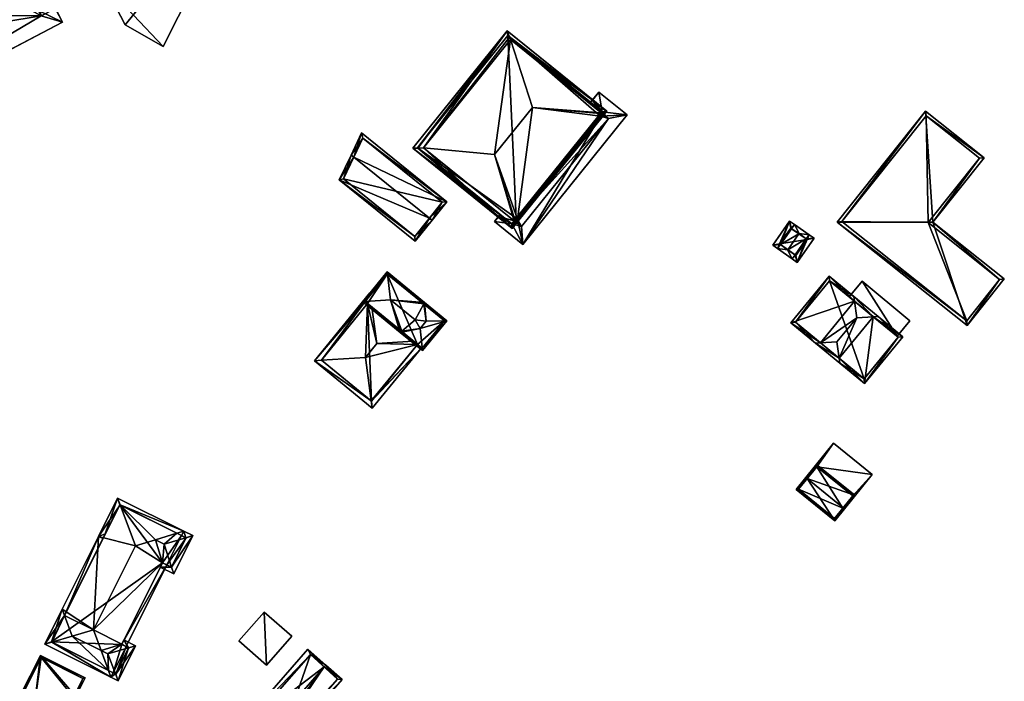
# Model space of a CAD drawing. Header units: inches. Extents: x 2523744 to 2528136, y 1148995 to 1152010.
# Tile 256 of 256: x 2527988 to 2528136, y 1151783 to 1151883. Entities that reach past the tile are written whole.
import ezdxf

# ---------------------------------------------------------------- set-up
doc = ezdxf.new("R2010")
doc.units = ezdxf.units.IN
doc.header["$MEASUREMENT"] = 0
doc.layers.add('Gebaeude Einzelhaus', color=10, linetype='Continuous')
doc.layers.add('Offenes Gebaeude', color=10, linetype='Continuous')

msp = doc.modelspace()

# ---------------------------------------------------------------- meshes
at = {"layer": 'Gebaeude Einzelhaus'}
mesh = msp.add_polyface(dxfattribs=at)
corners = [(2528022.938, 1151905.455, 388.758), (2528003.612, 1151881.752, 388.758), (2528009.347, 1151878.527, 388.758), (2527995.314, 1151897.773, 388.758), (2528018.427, 1151909.915, 388.758), (2527993.101, 1151884.237, 382.088), (2528000.389, 1151887.974, 382.088), (2527995.528, 1151897.359, 382.088), (2527988.179, 1151893.591, 382.088), (2527943.662, 1151869.621, 387.267), (2527951.196, 1151859.582, 387.314), (2527951.259, 1151872.262, 387.258), (2527950.496, 1151873.711, 387.258), (2527983.882, 1151876.781, 387.271), (2527963.229, 1151878.561, 387.258), (2527971.75, 1151883.171, 387.258), (2527970.792, 1151884.992, 387.258), (2527962.219, 1151880.481, 387.258), (2527981.541, 1151888.323, 387.258), (2527994.175, 1151882.197, 387.258), (2527987.978, 1151893.974, 387.258), (2527980.608, 1151890.096, 387.258), (2528018.427, 1151909.915, 373.699), (2528022.938, 1151905.455, 373.699), (2527995.314, 1151897.773, 373.699), (2528003.612, 1151881.752, 373.699), (2527995.528, 1151897.359, 373.699), (2528000.389, 1151887.974, 373.699), (2528009.347, 1151878.527, 373.699), (2527993.101, 1151884.237, 373.699), (2527988.179, 1151893.591, 373.699), (2527990.971, 1151883.145, 373.699), (2527986.148, 1151892.55, 373.699), (2527994.175, 1151882.197, 373.699), (2527987.978, 1151893.974, 373.699), (2527980.608, 1151890.096, 373.699), (2527981.541, 1151888.323, 373.699), (2527971.75, 1151883.171, 373.699), (2527970.792, 1151884.992, 373.699), (2527962.219, 1151880.481, 373.699), (2527963.229, 1151878.561, 373.699), (2527951.259, 1151872.262, 373.699), (2527950.496, 1151873.711, 373.699), (2527943.662, 1151869.621, 373.699), (2527951.196, 1151859.582, 373.699)]
mesh.append_faces([[corners[k] for k in face] for face in [(18, 20, 21), (18, 19, 20), (15, 13, 18), (18, 13, 19), (15, 14, 13), (15, 17, 14), (15, 16, 17), (10, 14, 11), (10, 13, 14), (9, 11, 12), (9, 10, 11), (5, 7, 8), (5, 6, 7), (3, 0, 4), (3, 1, 0), (0, 1, 2)]], dxfattribs={"color": 13})
mesh.append_faces([[corners[k] for k in face] for face in [(41, 43, 42), (41, 44, 43), (44, 31, 33), (33, 31, 29), (32, 34, 30), (32, 35, 34), (31, 36, 32), (32, 36, 35), (31, 37, 36), (37, 39, 38), (41, 40, 44), (44, 40, 31), (31, 40, 37), (37, 40, 39), (13, 33, 19), (13, 44, 33), (13, 10, 44), (10, 9, 44), (44, 9, 43), (9, 12, 43), (43, 12, 42), (12, 11, 42), (42, 11, 41), (11, 14, 41), (41, 14, 40), (14, 17, 40), (40, 17, 39), (17, 16, 39), (39, 16, 38), (16, 15, 38), (38, 15, 37), (15, 18, 37), (37, 18, 36), (18, 21, 36), (36, 21, 35), (21, 20, 35), (35, 20, 34), (20, 8, 34), (34, 8, 30), (20, 5, 8), (5, 33, 29), (20, 19, 5), (5, 19, 33), (30, 31, 32), (30, 29, 31), (30, 26, 29), (29, 26, 27), (30, 7, 26), (30, 8, 7), (5, 27, 6), (5, 29, 27), (22, 26, 24), (23, 27, 22), (22, 27, 26), (23, 28, 27), (27, 28, 25), (0, 2, 23), (23, 2, 28), (2, 1, 28), (28, 1, 25), (25, 6, 27), (7, 24, 26), (6, 3, 7), (7, 3, 24), (25, 1, 6), (6, 1, 3), (3, 4, 24), (24, 4, 22), (4, 0, 22), (22, 0, 23)]], dxfattribs={"color": 41})
mesh = msp.add_polyface(dxfattribs=at)
corners = [(2528059.841, 1151852.882, 388.356), (2528046.923, 1151863.187, 388.159), (2528061.922, 1151851.107, 388.159), (2528047.674, 1151863.224, 389.438), (2528061.957, 1151851.178, 388.356), (2528048.545, 1151863.267, 390.922), (2528059.865, 1151852.913, 388.456), (2528062.21, 1151852.261, 390.922), (2528061.974, 1151851.214, 388.456), (2528062.407, 1151852.103, 390.922), (2528061.156, 1151880.86, 388.159), (2528061.504, 1151879.938, 390.093), (2528061.653, 1151879.543, 390.922), (2528059.235, 1151862.235, 391.884), (2528062.316, 1151852.393, 390.95), (2528062.721, 1151852.493, 390.922), (2528064.94, 1151869.318, 391.884), (2528075.213, 1151868.004, 390.922), (2528075.229, 1151868.404, 390.948), (2528075.515, 1151868.379, 390.922), (2528075.329, 1151868.529, 390.922), (2528076.092, 1151868.732, 388.456), (2528073.977, 1151870.435, 388.456), (2528073.994, 1151870.455, 388.356), (2528076.161, 1151868.775, 388.159), (2528076.115, 1151868.747, 388.356), (2528047.674, 1151863.224, 389.439), (2528061.846, 1151851.81, 389.438), (2528047.626, 1151863.263, 389.297), (2528062.525, 1151852.651, 390.949), (2528075.028, 1151868.153, 390.948), (2528075.462, 1151868.696, 390.095), (2528061.232, 1151880.157, 389.298), (2528075.462, 1151868.696, 388.159), (2528076.165, 1151868.771, 388.159), (2528075.415, 1151867.841, 388.159), (2528061.232, 1151880.157, 388.159), (2528047.626, 1151863.263, 388.159), (2528061.846, 1151851.81, 388.159), (2528062.914, 1151852.337, 388.159), (2528062.721, 1151852.493, 388.159), (2528075.213, 1151868.004, 388.159), (2528062.525, 1151852.651, 388.159), (2528075.028, 1151868.153, 388.159), (2528075.213, 1151868.004, 388.456), (2528075.028, 1151868.153, 388.456), (2528075.213, 1151868.004, 372.12), (2528075.028, 1151868.153, 372.12), (2528075.028, 1151868.153, 388.356), (2528075.213, 1151868.004, 388.356), (2528075.462, 1151868.696, 388.456), (2528075.462, 1151868.696, 372.12), (2528075.462, 1151868.696, 388.356), (2528073.712, 1151870.105, 388.356), (2528061.232, 1151880.157, 372.12), (2528073.712, 1151870.105, 388.456), (2528047.626, 1151863.263, 372.12), (2528061.846, 1151851.81, 372.12), (2528060.106, 1151853.211, 388.356), (2528061.846, 1151851.81, 388.356), (2528060.106, 1151853.211, 388.456), (2528061.846, 1151851.81, 388.456), (2528062.525, 1151852.651, 388.456), (2528062.525, 1151852.651, 372.12), (2528062.525, 1151852.651, 388.356), (2528062.721, 1151852.493, 388.456), (2528062.721, 1151852.493, 372.12), (2528062.721, 1151852.493, 388.356), (2528075.415, 1151867.841, 372.12), (2528062.914, 1151852.337, 372.12)]
mesh.append_faces([[corners[k] for k in face] for face in [(1, 38, 2), (2, 38, 39), (39, 38, 40), (40, 38, 42), (10, 37, 1), (1, 37, 38), (24, 36, 10), (10, 36, 37), (34, 33, 24), (24, 33, 36), (33, 41, 43), (34, 35, 33), (33, 35, 41), (41, 33, 43), (42, 38, 40), (40, 35, 41), (41, 35, 33), (39, 40, 38), (40, 39, 35), (38, 2, 39), (37, 1, 38), (38, 1, 2), (36, 10, 37), (37, 10, 1), (33, 24, 36), (36, 24, 10), (34, 33, 35), (33, 34, 24), (10, 28, 1), (11, 32, 10), (10, 32, 28), (19, 18, 20), (23, 24, 25), (23, 10, 24), (22, 11, 23), (23, 11, 10), (19, 31, 21), (21, 31, 22), (22, 31, 11), (19, 20, 31), (17, 18, 19), (17, 30, 18), (15, 14, 29), (9, 7, 14), (27, 7, 9), (9, 14, 15), (26, 1, 28), (6, 27, 8), (8, 27, 9), (0, 26, 6), (6, 26, 27), (0, 1, 26), (4, 2, 0), (0, 2, 1), (13, 12, 5), (13, 16, 12), (18, 20, 16), (16, 20, 12), (18, 19, 20), (12, 23, 11), (11, 23, 10), (10, 23, 24), (24, 23, 25), (20, 22, 12), (12, 22, 23), (19, 21, 20), (20, 21, 22), (16, 17, 18), (18, 17, 19), (14, 15, 13), (13, 15, 16), (16, 15, 17), (14, 9, 15), (13, 7, 14), (14, 7, 9), (13, 5, 7), (10, 5, 11), (11, 5, 12), (10, 3, 5), (10, 1, 3), (7, 8, 9), (5, 6, 7), (7, 6, 8), (3, 0, 5), (5, 0, 6), (0, 2, 4), (3, 1, 0), (0, 1, 2)]], dxfattribs={"color": 13})
mesh.append_faces([[corners[k] for k in face] for face in [(66, 68, 69), (66, 46, 68), (35, 39, 68), (68, 39, 69), (40, 69, 39), (40, 66, 69), (35, 68, 41), (41, 68, 46), (56, 63, 57), (54, 63, 56), (47, 66, 63), (47, 63, 54), (47, 54, 51), (46, 66, 47), (17, 15, 44), (44, 15, 65), (40, 41, 67), (67, 41, 49), (42, 40, 64), (64, 40, 67), (42, 66, 40), (42, 63, 66), (29, 62, 15), (15, 62, 65), (14, 7, 29), (38, 64, 59), (38, 42, 64), (38, 57, 42), (42, 57, 63), (27, 29, 7), (27, 62, 29), (27, 61, 62), (26, 60, 27), (27, 60, 61), (26, 58, 60), (58, 38, 59), (26, 57, 58), (58, 57, 38), (57, 37, 56), (57, 28, 37), (28, 57, 26), (36, 28, 32), (36, 37, 28), (36, 54, 37), (37, 54, 56), (33, 53, 52), (55, 31, 50), (53, 11, 55), (55, 11, 31), (53, 36, 11), (11, 36, 32), (53, 54, 36), (33, 51, 53), (53, 51, 54), (43, 52, 48), (43, 33, 52), (43, 47, 33), (33, 47, 51), (30, 31, 20), (30, 45, 31), (31, 45, 50), (18, 30, 20), (41, 48, 49), (41, 43, 48), (41, 46, 43), (43, 46, 47), (17, 45, 30), (17, 44, 45)]], dxfattribs={"color": 41})
mesh = msp.add_polyface(dxfattribs=at)
corners = [(2528125.26, 1151852.074, 378.196), (2528130.441, 1151836.485, 378.196), (2528136.028, 1151843.504, 378.196), (2528132.978, 1151861.77, 378.196), (2528124.156, 1151868.793, 378.196), (2528110.851, 1151852.079, 378.196), (2528135.325, 1151843.424, 378.196), (2528132.275, 1151861.69, 378.196), (2528124.558, 1151851.994, 378.196), (2528124.236, 1151868.09, 378.196), (2528111.554, 1151852.159, 378.196), (2528130.361, 1151837.188, 378.196), (2528124.558, 1151851.994, 371.306), (2528135.325, 1151843.424, 371.306), (2528132.275, 1151861.69, 371.306), (2528124.236, 1151868.09, 371.306), (2528111.554, 1151852.159, 371.306), (2528130.361, 1151837.188, 371.306)]
mesh.append_faces([[corners[k] for k in face] for face in [(1, 11, 6), (10, 11, 5), (5, 11, 1), (9, 10, 4), (4, 10, 5), (7, 9, 3), (3, 9, 4), (8, 7, 0), (6, 8, 0), (0, 7, 3), (1, 6, 2), (2, 6, 0), (5, 1, 0), (4, 5, 0), (3, 4, 0), (0, 1, 2)]], dxfattribs={"color": 13})
mesh.append_faces([[corners[k] for k in face] for face in [(12, 17, 16), (12, 16, 15), (12, 15, 14), (13, 17, 12), (6, 17, 13), (11, 17, 6), (16, 17, 10), (10, 17, 11), (15, 16, 9), (9, 16, 10), (14, 15, 7), (7, 15, 9), (12, 14, 8), (8, 14, 7), (13, 12, 6), (6, 12, 8)]], dxfattribs={"color": 41})
mesh = msp.add_polyface(dxfattribs=at)
corners = [(2528049.446, 1151852.653, 383.172), (2528035.851, 1151858.424, 381.276), (2528047.301, 1151849.196, 381.276), (2528038.04, 1151861.846, 383.172), (2528037.64, 1151862.169, 383.172), (2528049.835, 1151852.34, 383.172), (2528052.08, 1151855.125, 381.514), (2528039.224, 1151865.486, 381.514), (2528051.378, 1151855.05, 381.745), (2528039.403, 1151864.7, 381.746), (2528036.473, 1151858.565, 381.511), (2528047.226, 1151849.899, 381.511), (2528049.391, 1151852.585, 383.131), (2528051.378, 1151855.05, 373.595), (2528047.226, 1151849.899, 373.595), (2528039.403, 1151864.7, 373.595), (2528036.473, 1151858.565, 373.595)]
mesh.append_faces([[corners[k] for k in face] for face in [(5, 12, 0), (1, 11, 2), (2, 11, 5), (5, 11, 12), (4, 10, 1), (1, 10, 11), (4, 3, 10), (7, 9, 4), (4, 9, 3), (8, 5, 0), (7, 6, 9), (9, 6, 8), (8, 6, 5), (3, 7, 4), (0, 6, 3), (3, 6, 7), (0, 5, 6), (0, 2, 5), (4, 1, 3), (3, 1, 0), (0, 1, 2)]], dxfattribs={"color": 13})
mesh.append_faces([[corners[k] for k in face] for face in [(13, 16, 15), (13, 14, 16), (11, 10, 14), (14, 10, 16), (10, 15, 16), (3, 9, 10), (10, 9, 15), (9, 8, 15), (15, 8, 13), (8, 11, 13), (13, 11, 14), (8, 12, 11), (0, 12, 8)]], dxfattribs={"color": 41})
mesh = msp.add_polyface(dxfattribs=at)
corners = [(2528102.317, 1151848.687, 378.627), (2528103.671, 1151852.213, 377.24), (2528101.14, 1151848.594, 377.24), (2528103.989, 1151851.076, 378.627), (2528104.419, 1151851.69, 378.627), (2528101.886, 1151848.071, 378.627), (2528104.086, 1151846.531, 378.627), (2528103.391, 1151847.88, 379.742), (2528105.114, 1151850.341, 379.742), (2528105.089, 1151850.306, 379.742), (2528103.417, 1151847.917, 379.742), (2528104.517, 1151847.147, 378.627), (2528104.834, 1151846.009, 377.24), (2528106.189, 1151849.535, 378.627), (2528107.365, 1151849.628, 377.24), (2528106.619, 1151850.15, 378.627), (2528102.185, 1151848.779, 378.382), (2528103.856, 1151851.169, 378.38), (2528104.649, 1151847.054, 378.382), (2528106.321, 1151849.443, 378.382), (2528106.321, 1151849.443, 371.708), (2528103.856, 1151851.169, 371.708), (2528102.185, 1151848.779, 371.708), (2528104.649, 1151847.054, 371.708)]
mesh.append_faces([[corners[k] for k in face] for face in [(11, 7, 10), (10, 7, 0), (3, 8, 9), (9, 8, 13), (4, 8, 3), (3, 17, 4), (13, 8, 15), (19, 13, 15), (15, 8, 4), (14, 19, 15), (12, 18, 19), (12, 19, 14), (6, 7, 11), (11, 18, 6), (6, 18, 12), (0, 7, 5), (16, 0, 5), (5, 7, 6), (2, 16, 5), (17, 16, 1), (4, 17, 1), (1, 16, 2), (15, 4, 8), (10, 13, 9), (9, 13, 8), (8, 13, 15), (7, 11, 10), (10, 11, 13), (7, 6, 11), (13, 14, 15), (11, 12, 13), (13, 12, 14), (11, 6, 12), (9, 0, 10), (10, 0, 7), (7, 0, 5), (9, 3, 0), (9, 8, 3), (3, 8, 4), (5, 6, 7), (0, 2, 5), (4, 1, 3), (3, 1, 0), (0, 1, 2)]], dxfattribs={"color": 13})
mesh.append_faces([[corners[k] for k in face] for face in [(20, 23, 22), (20, 22, 21), (19, 23, 20), (18, 23, 19), (22, 23, 11), (11, 23, 18), (10, 22, 11), (0, 22, 10), (16, 22, 0), (21, 22, 17), (17, 22, 16), (20, 21, 3), (3, 21, 17), (9, 20, 3), (13, 20, 9), (19, 20, 13)]], dxfattribs={"color": 41})
mesh = msp.add_polyface(dxfattribs=at)
corners = [(2528043.105, 1151844.217, 387.551), (2528039.383, 1151840.08, 387.439), (2528039.746, 1151840.106, 387.551), (2528043.06, 1151844.576, 387.439), (2528043.583, 1151840.385, 388.742), (2528048.7, 1151839.961, 387.439), (2528048.58, 1151839.739, 387.551), (2528047.286, 1151837.355, 388.742), (2528045.024, 1151835.466, 387.439), (2528045.219, 1151835.629, 387.552), (2528045.27, 1151835.672, 387.581), (2528048.376, 1151832.724, 387.439), (2528048.049, 1151836.054, 392.06), (2528045.182, 1151835.66, 387.439), (2528052.054, 1151837.219, 387.439), (2528048.933, 1151837.135, 392.06), (2528048.543, 1151839.769, 387.439), (2528043.095, 1151844.225, 387.545), (2528051.693, 1151837.192, 387.551), (2528039.735, 1151840.115, 387.546), (2528048.341, 1151833.076, 387.545), (2528051.703, 1151837.184, 387.545), (2528048.33, 1151833.085, 387.552), (2528051.703, 1151837.184, 373.67), (2528043.095, 1151844.225, 373.67), (2528039.735, 1151840.115, 373.67), (2528039.735, 1151840.115, 385.175), (2528047.658, 1151833.635, 385.385), (2528048.341, 1151833.076, 373.67), (2528047.011, 1151834.164, 385.738), (2528040.767, 1151839.271, 385.738), (2528040.122, 1151839.798, 385.386), (2528040.122, 1151839.798, 373.67), (2528047.657, 1151833.635, 373.67)]
mesh.append_faces([[corners[k] for k in face] for face in [(18, 14, 21), (11, 22, 20), (22, 11, 9), (9, 11, 2), (11, 20, 14), (14, 20, 21), (1, 19, 2), (17, 19, 1), (1, 2, 8), (8, 2, 11), (3, 0, 17), (5, 0, 3), (5, 6, 0), (14, 18, 5), (5, 18, 6), (3, 17, 1), (12, 7, 10), (6, 5, 16), (12, 15, 7), (7, 15, 6), (6, 15, 5), (14, 5, 15), (11, 14, 12), (12, 14, 15), (12, 9, 8), (8, 9, 13), (12, 10, 9), (8, 11, 12), (4, 10, 7), (4, 9, 10), (2, 8, 4), (4, 8, 9), (2, 1, 8), (5, 4, 6), (6, 4, 7), (5, 0, 4), (5, 3, 0), (0, 2, 4), (3, 1, 0), (0, 1, 2)]], dxfattribs={"color": 13})
mesh.append_faces([[corners[k] for k in face] for face in [(24, 32, 25), (23, 33, 24), (24, 33, 32), (23, 28, 33), (21, 20, 23), (23, 20, 28), (28, 27, 33), (31, 26, 32), (32, 26, 25), (31, 19, 26), (30, 2, 31), (31, 2, 19), (29, 9, 30), (30, 9, 2), (27, 22, 29), (29, 22, 9), (28, 20, 27), (27, 20, 22), (24, 26, 17), (17, 26, 19), (24, 25, 26), (17, 0, 24), (6, 24, 0), (6, 23, 24), (6, 18, 23), (18, 21, 23)]], dxfattribs={"color": 41})
mesh = msp.add_polyface(dxfattribs=at)
corners = [(2528113.467, 1151840.146, 381.756), (2528109.64, 1151843.943, 378.75), (2528103.858, 1151836.918, 378.75), (2528113.37, 1151840.873, 381.455), (2528108.328, 1151833.886, 381.761), (2528107.595, 1151833.841, 381.46), (2528113.798, 1151837.671, 382.78), (2528110.806, 1151834.036, 382.78), (2528111.136, 1151831.574, 381.761), (2528111.233, 1151830.848, 381.46), (2528116.29, 1151837.822, 381.756), (2528114.97, 1151827.771, 378.75), (2528120.753, 1151834.796, 378.75), (2528117.023, 1151837.866, 381.455), (2528104.561, 1151836.986, 379.03), (2528109.709, 1151843.239, 379.03), (2528114.901, 1151828.475, 379.03), (2528120.049, 1151834.728, 379.03), (2528119.875, 1151834.871, 376.34), (2528120.049, 1151834.728, 371.301), (2528119.875, 1151834.871, 376.44), (2528112.668, 1151840.803, 376.341), (2528109.709, 1151843.239, 371.301), (2528112.668, 1151840.803, 376.44), (2528104.561, 1151836.986, 371.301), (2528114.901, 1151828.475, 371.301)]
mesh.append_faces([[corners[k] for k in face] for face in [(0, 15, 3), (10, 0, 3), (17, 10, 13), (13, 10, 3), (12, 17, 13), (11, 16, 17), (11, 17, 12), (8, 16, 9), (9, 16, 11), (4, 8, 5), (14, 4, 5), (5, 8, 9), (2, 14, 5), (15, 14, 1), (3, 15, 1), (1, 14, 2), (10, 0, 6), (13, 3, 10), (10, 3, 0), (8, 6, 7), (8, 10, 6), (10, 12, 13), (9, 11, 8), (8, 11, 10), (10, 11, 12), (4, 8, 7), (4, 5, 8), (8, 5, 9), (0, 4, 6), (6, 4, 7), (0, 2, 4), (4, 2, 5), (3, 1, 0), (0, 1, 2)]], dxfattribs={"color": 13})
mesh.append_faces([[corners[k] for k in face] for face in [(22, 25, 24), (19, 25, 22), (17, 16, 19), (19, 16, 25), (4, 25, 8), (8, 25, 16), (4, 24, 25), (4, 14, 24), (14, 15, 24), (24, 15, 22), (10, 20, 23), (23, 0, 10), (21, 15, 23), (23, 15, 0), (21, 22, 15), (18, 19, 21), (21, 19, 22), (20, 17, 18), (17, 20, 10), (18, 17, 19)]], dxfattribs={"color": 41})
mesh = msp.add_polyface(dxfattribs=at)
corners = [(2528047.658, 1151833.635, 385.385), (2528041.496, 1151833.793, 387.439), (2528039.791, 1151831.708, 387.439), (2528047.011, 1151834.164, 385.738), (2528040.663, 1151825.164, 385.406), (2528048.238, 1151833.161, 385.069), (2528040.808, 1151824.078, 385.069), (2528032.111, 1151831.191, 385.069), (2528033.204, 1151831.265, 385.406), (2528040.767, 1151839.271, 385.738), (2528040.481, 1151841.423, 385.069), (2528040.526, 1151841.083, 385.175), (2528040.675, 1151841.265, 385.069), (2528039.735, 1151840.115, 385.175), (2528040.517, 1151841.071, 385.175), (2528040.122, 1151839.798, 385.386), (2528040.701, 1151825.133, 385.386), (2528033.166, 1151831.296, 385.385), (2528040.122, 1151839.798, 373.67), (2528033.166, 1151831.296, 373.67), (2528040.701, 1151825.133, 373.67), (2528047.657, 1151833.635, 373.67)]
mesh.append_faces([[corners[k] for k in face] for face in [(17, 8, 7), (11, 14, 10), (17, 13, 15), (13, 10, 14), (17, 7, 13), (13, 7, 10), (10, 12, 11), (6, 4, 16), (7, 4, 6), (7, 8, 4), (6, 16, 5), (5, 16, 0), (15, 1, 9), (15, 2, 1), (13, 8, 15), (15, 8, 2), (13, 7, 8), (11, 10, 14), (14, 10, 13), (13, 10, 7), (10, 11, 12), (3, 9, 1), (8, 4, 2), (8, 7, 4), (4, 7, 6), (0, 4, 5), (5, 4, 6), (0, 2, 4), (3, 1, 0), (0, 1, 2)]], dxfattribs={"color": 13})
mesh.append_faces([[corners[k] for k in face] for face in [(18, 20, 19), (18, 21, 20), (0, 20, 21), (0, 16, 20), (8, 20, 4), (4, 20, 16), (8, 19, 20), (8, 17, 19), (19, 17, 18), (18, 17, 15)]], dxfattribs={"color": 41})
mesh = msp.add_polyface(dxfattribs=at)
corners = [(2528107.744, 1151815.594, 376.947), (2528106.133, 1151813.605, 377.895), (2528106.327, 1151813.448, 377.895), (2528113.55, 1151810.89, 376.947), (2528111.747, 1151809.057, 377.895), (2528111.94, 1151808.901, 377.895), (2528104.674, 1151811.804, 376.607), (2528110.48, 1151807.1, 376.607), (2528113.199, 1151810.853, 377.04), (2528107.781, 1151815.243, 377.039), (2528110.444, 1151807.451, 376.746), (2528105.025, 1151811.841, 376.746), (2528111.748, 1151809.058, 376.601), (2528111.748, 1151809.058, 376.501), (2528110.444, 1151807.451, 370.875), (2528111.696, 1151808.994, 370.875), (2528113.199, 1151810.853, 376.106), (2528113.199, 1151810.853, 370.875), (2528113.199, 1151810.853, 376.206), (2528107.781, 1151815.243, 370.875), (2528107.781, 1151815.243, 376.106), (2528107.781, 1151815.243, 376.206), (2528106.327, 1151813.448, 376.501), (2528105.025, 1151811.841, 370.875), (2528106.327, 1151813.448, 376.601)]
mesh.append_faces([[corners[k] for k in face] for face in [(11, 1, 2), (11, 6, 1), (10, 7, 11), (11, 7, 6), (4, 5, 10), (10, 5, 7), (0, 9, 1), (1, 9, 2), (8, 9, 3), (3, 9, 0), (5, 4, 8), (5, 8, 3), (2, 7, 4), (4, 7, 5), (2, 6, 7), (2, 1, 6), (3, 4, 5), (0, 2, 3), (3, 2, 4), (0, 1, 2)]], dxfattribs={"color": 13})
mesh.append_faces([[corners[k] for k in face] for face in [(15, 14, 23), (15, 23, 19), (15, 19, 17), (10, 11, 14), (14, 11, 23), (19, 22, 20), (24, 9, 21), (24, 2, 9), (22, 11, 24), (24, 11, 2), (19, 23, 22), (22, 23, 11), (9, 18, 21), (9, 8, 18), (17, 19, 16), (16, 19, 20), (8, 12, 18), (13, 15, 16), (16, 15, 17), (13, 14, 15), (12, 10, 13), (13, 10, 14), (8, 4, 12), (12, 4, 10)]], dxfattribs={"color": 41})
mesh = msp.add_polyface(dxfattribs=at)
corners = [(2528002.839, 1151809.481, 386.607), (2528005.145, 1151803.338, 388.94), (2528008.167, 1151804.252, 387.809), (2528011.381, 1151805.225, 386.606), (2528012.425, 1151805.541, 386.215), (2528002.451, 1151810.513, 386.215), (2528003.758, 1151788.155, 386.215), (2528003.101, 1151788.52, 386.585), (2528003.086, 1151788.49, 386.585), (2528009.889, 1151800.454, 386.215), (2528009.245, 1151800.775, 386.569), (2527998.836, 1151790.679, 388.94), (2527999.982, 1151787.558, 387.749), (2528001.458, 1151783.54, 386.215), (2528001.793, 1151784.212, 386.215), (2528001.081, 1151784.567, 386.607), (2528012.091, 1151804.871, 386.215), (2527992.542, 1151788.823, 386.607), (2527995.623, 1151789.731, 387.749), (2527994.476, 1151792.831, 386.579), (2527991.485, 1151788.511, 386.215), (2527994.119, 1151793.796, 386.215), (2527999.58, 1151804.753, 386.215), (2527992.491, 1151788.848, 386.579), (2528000.597, 1151805.11, 386.579), (2528002.788, 1151809.506, 386.579), (2528009.218, 1151800.789, 386.584), (2528010.599, 1151800.124, 386.579), (2528008.883, 1151800.117, 386.215), (2528010.925, 1151799.099, 386.215), (2528009.218, 1151800.789, 386.569), (2528009.495, 1151803.59, 387.809), (2528000.252, 1151804.418, 386.215), (2528013.795, 1151804.859, 386.215), (2528012.74, 1151804.548, 386.606), (2528010.589, 1151800.105, 386.569), (2528012.789, 1151804.523, 386.579), (2528001.011, 1151787.045, 387.749), (2528002.141, 1151784.039, 386.607), (2528002.529, 1151783.006, 386.215), (2528004.114, 1151787.978, 386.602), (2528005.163, 1151788.293, 386.215), (2528003.421, 1151789.161, 386.215), (2527994.791, 1151793.461, 386.215), (2528002.193, 1151784.013, 386.579), (2528004.158, 1151787.956, 386.579), (2528003.086, 1151788.49, 386.603), (2528012.091, 1151804.871, 372.362), (2528002.788, 1151809.506, 372.362), (2527992.491, 1151788.848, 372.362), (2528001.793, 1151784.212, 372.362), (2528003.758, 1151788.155, 372.362), (2528003.086, 1151788.49, 372.362), (2528009.218, 1151800.789, 372.362), (2528009.889, 1151800.454, 372.362), (2528010.589, 1151800.105, 372.362), (2528012.789, 1151804.523, 372.362), (2528002.193, 1151784.013, 372.362), (2528004.158, 1151787.956, 372.362)]
mesh.append_faces([[corners[k] for k in face] for face in [(21, 43, 19), (40, 41, 45), (7, 40, 46), (7, 42, 40), (40, 42, 41), (38, 44, 39), (39, 44, 41), (41, 44, 45), (38, 13, 15), (38, 39, 13), (21, 19, 43), (40, 7, 37), (37, 7, 12), (41, 42, 40), (40, 42, 7), (40, 39, 41), (40, 38, 39), (40, 37, 38), (38, 13, 39), (38, 15, 13), (38, 37, 15), (15, 37, 12), (34, 33, 36), (34, 4, 33), (34, 3, 4), (27, 29, 35), (29, 27, 33), (33, 27, 36), (29, 28, 35), (35, 28, 10), (10, 28, 30), (24, 32, 22), (34, 3, 31), (31, 3, 2), (34, 4, 3), (34, 33, 4), (27, 34, 31), (27, 33, 34), (27, 29, 33), (24, 22, 32), (10, 31, 2), (10, 27, 31), (30, 28, 10), (10, 28, 27), (27, 28, 29), (10, 7, 26), (7, 6, 8), (10, 9, 7), (7, 9, 6), (13, 15, 14), (20, 23, 17), (20, 17, 13), (13, 17, 15), (0, 25, 5), (24, 5, 25), (19, 22, 24), (24, 22, 5), (19, 21, 22), (19, 23, 21), (21, 23, 20), (16, 3, 4), (3, 0, 4), (4, 0, 5), (18, 12, 11), (17, 15, 18), (18, 15, 12), (17, 13, 15), (17, 20, 13), (22, 0, 5), (22, 1, 0), (22, 11, 1), (22, 21, 11), (19, 11, 21), (18, 11, 19), (17, 19, 20), (20, 19, 21), (17, 18, 19), (16, 4, 3), (13, 14, 15), (11, 10, 1), (1, 10, 2), (12, 7, 11), (11, 7, 10), (10, 7, 9), (9, 7, 6), (6, 7, 8), (0, 4, 5), (0, 3, 4), (0, 2, 3), (0, 1, 2)]], dxfattribs={"color": 13})
mesh.append_faces([[corners[k] for k in face] for face in [(50, 51, 57), (57, 51, 58), (46, 8, 7), (45, 6, 46), (46, 6, 8), (45, 58, 6), (6, 58, 51), (40, 45, 46), (45, 44, 58), (58, 44, 57), (15, 14, 38), (38, 14, 44), (44, 14, 57), (57, 14, 50), (54, 56, 55), (54, 47, 56), (34, 16, 3), (34, 56, 16), (16, 56, 47), (34, 36, 56), (36, 27, 56), (35, 55, 56), (27, 35, 56), (10, 9, 35), (35, 9, 55), (55, 9, 54), (50, 52, 51), (53, 47, 54), (53, 48, 47), (50, 49, 52), (52, 49, 53), (53, 49, 48), (30, 10, 26), (30, 9, 10), (30, 53, 9), (9, 53, 54), (7, 30, 26), (7, 53, 30), (7, 52, 53), (7, 8, 52), (6, 52, 8), (6, 51, 52), (50, 15, 49), (49, 15, 17), (50, 14, 15), (23, 49, 17), (48, 24, 25), (48, 49, 24), (24, 49, 19), (19, 49, 23), (48, 25, 0), (3, 48, 0), (16, 47, 3), (3, 47, 48)]], dxfattribs={"color": 41})
mesh = msp.add_polyface(dxfattribs=at)
corners = [(2528024.903, 1151785.368, 377.119), (2528024.54, 1151793.355, 377.119), (2528020.739, 1151789.009, 377.119), (2528028.704, 1151789.715, 377.119), (2528024.54, 1151793.355, 370.978), (2528028.704, 1151789.715, 370.978), (2528020.739, 1151789.009, 370.978), (2528024.903, 1151785.368, 370.978)]
mesh.append_faces([[corners[k] for k in face] for face in [(3, 1, 0), (0, 1, 2)]], dxfattribs={"color": 13})
mesh.append_faces([[corners[k] for k in face] for face in [(4, 7, 6), (4, 5, 7), (3, 0, 5), (5, 0, 7), (0, 2, 7), (7, 2, 6), (2, 1, 6), (6, 1, 4), (1, 3, 4), (4, 3, 5)]], dxfattribs={"color": 41})
mesh = msp.add_polyface(dxfattribs=at)
corners = [(2527990.832, 1151786.839, 378.758), (2527996.164, 1151780.64, 378.71), (2527997.565, 1151783.447, 378.758), (2527989.911, 1151779.008, 378.646), (2527996.471, 1151773.837, 378.621), (2527999.355, 1151779.006, 378.71), (2527987.882, 1151780.607, 378.654), (2527987.747, 1151780.714, 378.654), (2527987.947, 1151780.556, 378.653), (2527996.502, 1151773.812, 378.621), (2527996.671, 1151773.679, 378.62), (2527999.02, 1151778.897, 378.706), (2527995.83, 1151780.53, 378.706), (2527997.23, 1151783.336, 378.754), (2527990.943, 1151786.504, 378.754), (2527995.83, 1151780.53, 370.006), (2527999.02, 1151778.897, 370.006), (2527997.23, 1151783.336, 370.006), (2527990.943, 1151786.504, 370.006), (2527987.947, 1151780.556, 370.006), (2527996.471, 1151773.837, 370.006), (2527989.911, 1151779.008, 370.006)]
mesh.append_faces([[corners[k] for k in face] for face in [(5, 10, 9), (0, 6, 7), (2, 14, 0), (0, 14, 6), (6, 14, 8), (1, 13, 2), (2, 13, 14), (1, 12, 13), (5, 11, 1), (1, 11, 12), (5, 9, 11), (11, 9, 4), (5, 9, 10), (5, 4, 9), (3, 0, 8), (8, 0, 6), (6, 0, 7), (5, 1, 4), (4, 1, 3), (3, 1, 0), (0, 1, 2)]], dxfattribs={"color": 13})
mesh.append_faces([[corners[k] for k in face] for face in [(18, 21, 19), (17, 15, 18), (18, 15, 21), (21, 15, 20), (20, 15, 16), (16, 4, 20), (16, 11, 4), (18, 8, 14), (18, 19, 8), (14, 13, 18), (18, 13, 17), (13, 12, 17), (17, 12, 15), (12, 11, 15), (15, 11, 16)]], dxfattribs={"color": 41})
mesh = msp.add_polyface(dxfattribs=at)
corners = [(2528033.567, 1151785.085, 381.575), (2528018.223, 1151762.529, 379.509), (2528036.308, 1151783.213, 379.509), (2528017.45, 1151763.205, 380.153), (2528033.826, 1151785.381, 381.575), (2528015.743, 1151764.698, 381.575), (2528031.124, 1151787.744, 379.324), (2528019.299, 1151774.219, 379.324), (2528012.713, 1151767.55, 378.967), (2528018.108, 1151775.26, 378.331), (2528012.846, 1151767.23, 379.162), (2528011.939, 1151768.204, 378.331), (2528012.699, 1151767.521, 378.972), (2528012.642, 1151767.408, 378.992), (2528027.45, 1151773.95, 379.867), (2528035.6, 1151783.25, 379.858), (2528027.1, 1151774.25, 380.156), (2528031.5, 1151786.95, 379.829), (2528019.65, 1151773.45, 379.807), (2528018.9, 1151774.1, 379.185), (2528012.95, 1151767.35, 379.162), (2528035.6, 1151783.25, 370.006), (2528031.5, 1151786.95, 370.006), (2528019.65, 1151773.45, 370.006), (2528018.9, 1151774.1, 370.006), (2528012.95, 1151767.35, 370.006), (2528012.95, 1151767.35, 378.966), (2528012.846, 1151767.23, 378.992), (2528015.651, 1151764.778, 378.992), (2528015.653, 1151764.777, 378.992), (2528017.45, 1151763.205, 379.017), (2528017.45, 1151763.205, 370.006), (2528027.1, 1151774.25, 370.006), (2528027.45, 1151773.95, 370.006), (2528012.846, 1151767.23, 370.006)]
mesh.append_faces([[corners[k] for k in face] for face in [(13, 20, 10), (13, 12, 20), (8, 20, 12), (7, 19, 9), (9, 19, 11), (11, 19, 8), (8, 19, 20), (7, 18, 19), (4, 17, 6), (6, 17, 7), (7, 17, 18), (4, 0, 17), (2, 15, 4), (4, 15, 0), (16, 14, 3), (3, 14, 1), (1, 14, 2), (2, 14, 15), (10, 12, 13), (10, 8, 12), (8, 9, 11), (0, 7, 5), (5, 7, 10), (10, 7, 8), (8, 7, 9), (0, 6, 7), (0, 4, 6), (3, 0, 5), (0, 2, 4), (3, 1, 0), (0, 1, 2)]], dxfattribs={"color": 13})
mesh.append_faces([[corners[k] for k in face] for face in [(25, 31, 34), (32, 21, 33), (32, 22, 21), (25, 23, 31), (31, 23, 32), (32, 23, 22), (25, 24, 23), (15, 33, 21), (15, 14, 33), (14, 32, 33), (14, 16, 32), (30, 16, 3), (30, 32, 16), (30, 31, 32), (5, 29, 3), (3, 29, 30), (5, 28, 29), (5, 10, 28), (28, 10, 27), (27, 20, 26), (27, 10, 20), (24, 26, 19), (19, 26, 20), (24, 25, 26), (19, 23, 24), (19, 18, 23), (18, 22, 23), (18, 17, 22), (17, 21, 22), (0, 15, 17), (17, 15, 21)]], dxfattribs={"color": 41})
at = {"layer": 'Offenes Gebaeude'}
mesh = msp.add_polyface(dxfattribs=at)
corners = [(2528075.028, 1151868.153, 388.456), (2528075.213, 1151868.004, 388.456), (2528075.527, 1151868.393, 388.456), (2528075.462, 1151868.696, 388.456), (2528076.414, 1151867.678, 388.456), (2528063.501, 1151848.719, 388.456), (2528063.294, 1151851.388, 388.456), (2528079.214, 1151868.229, 388.456), (2528061.846, 1151851.81, 388.456), (2528062.407, 1151852.103, 388.456), (2528062.525, 1151852.651, 388.456), (2528062.721, 1151852.493, 388.456), (2528059.865, 1151852.913, 388.456), (2528060.106, 1151853.211, 388.456), (2528059.247, 1151852.145, 388.456), (2528074.96, 1151871.655, 388.456), (2528073.977, 1151870.435, 388.456), (2528073.712, 1151870.105, 388.456), (2528062.721, 1151852.493, 390.922), (2528062.407, 1151852.103, 390.922), (2528063.294, 1151851.388, 390.814), (2528076.414, 1151867.678, 390.814), (2528075.515, 1151868.379, 390.922), (2528075.527, 1151868.393, 390.922), (2528075.213, 1151868.004, 390.922), (2528063.501, 1151848.719, 388.356), (2528059.247, 1151852.145, 388.356), (2528079.214, 1151868.229, 388.356), (2528074.96, 1151871.655, 388.356), (2528059.841, 1151852.882, 388.356), (2528060.106, 1151853.211, 388.356), (2528073.994, 1151870.455, 388.356), (2528073.712, 1151870.105, 388.356), (2528075.462, 1151868.696, 388.356), (2528075.213, 1151868.004, 388.356), (2528061.846, 1151851.81, 388.356), (2528062.721, 1151852.493, 388.356), (2528062.525, 1151852.651, 388.356), (2528075.028, 1151868.153, 388.356)]
mesh.append_faces([[corners[k] for k in face] for face in [(18, 21, 24), (24, 21, 22), (22, 21, 23), (18, 20, 21), (18, 19, 20), (3, 16, 17), (3, 15, 16), (3, 7, 15), (5, 8, 14), (14, 8, 12), (12, 8, 13), (8, 9, 10), (10, 9, 11), (5, 6, 8), (8, 6, 9), (3, 4, 7), (7, 4, 5), (5, 4, 6), (0, 2, 3), (3, 2, 4), (0, 1, 2)]], dxfattribs={"color": 13})
mesh.append_faces([[corners[k] for k in face] for face in [(31, 33, 32), (33, 34, 38), (36, 35, 37), (35, 29, 30), (35, 26, 29), (34, 25, 36), (36, 25, 35), (35, 25, 26), (33, 27, 34), (34, 27, 25), (31, 28, 33), (33, 28, 27), (16, 32, 17), (16, 31, 32), (16, 15, 31), (31, 15, 28), (29, 12, 30), (30, 12, 13), (29, 14, 12), (29, 26, 14), (15, 7, 28), (28, 7, 27), (7, 5, 27), (27, 5, 25), (5, 14, 25), (25, 14, 26), (4, 2, 21), (21, 2, 23), (6, 4, 20), (20, 4, 21), (9, 20, 19), (9, 6, 20), (1, 22, 2), (2, 22, 23), (11, 24, 1), (1, 24, 22), (11, 18, 24), (11, 19, 18), (11, 9, 19)]], dxfattribs={"color": 41})
mesh = msp.add_polyface(dxfattribs=at)
corners = [(2528119.875, 1151834.871, 376.44), (2528121.813, 1151837.223, 376.247), (2528114.609, 1151843.159, 376.247), (2528112.668, 1151840.803, 376.44), (2528119.875, 1151834.871, 376.34), (2528121.813, 1151837.223, 376.147), (2528114.609, 1151843.159, 376.148), (2528112.668, 1151840.803, 376.341)]
mesh.append_faces([[corners[k] for k in face] for face in [(0, 2, 3), (0, 1, 2)]], dxfattribs={"color": 13})
mesh.append_faces([[corners[k] for k in face] for face in [(6, 4, 7), (6, 5, 4), (6, 7, 2), (2, 7, 3), (2, 1, 6), (6, 1, 5), (5, 1, 4), (4, 1, 0)]], dxfattribs={"color": 41})
mesh = msp.add_polyface(dxfattribs=at)
corners = [(2528107.781, 1151815.243, 376.206), (2528116.124, 1151814.069, 375.464), (2528110.303, 1151818.784, 375.464), (2528113.199, 1151810.853, 376.206), (2528111.94, 1151808.903, 376.601), (2528106.119, 1151813.616, 376.601), (2528106.327, 1151813.448, 376.601), (2528111.748, 1151809.058, 376.601), (2528111.94, 1151808.903, 376.501), (2528116.124, 1151814.069, 375.364), (2528110.303, 1151818.784, 375.364), (2528106.119, 1151813.616, 376.501), (2528106.327, 1151813.448, 376.501), (2528111.748, 1151809.058, 376.501), (2528107.781, 1151815.243, 376.106), (2528113.199, 1151810.853, 376.106)]
mesh.append_faces([[corners[k] for k in face] for face in [(4, 3, 7), (0, 5, 6), (0, 2, 5), (4, 1, 3), (3, 1, 0), (0, 1, 2)]], dxfattribs={"color": 13})
mesh.append_faces([[corners[k] for k in face] for face in [(11, 14, 12), (15, 8, 13), (14, 9, 15), (15, 9, 8), (11, 10, 14), (14, 10, 9), (8, 4, 13), (13, 4, 7), (11, 12, 5), (5, 12, 6), (5, 2, 11), (11, 2, 10), (2, 1, 10), (10, 1, 9), (1, 8, 9), (1, 4, 8)]], dxfattribs={"color": 41})

doc.saveas('drawing.dxf')
